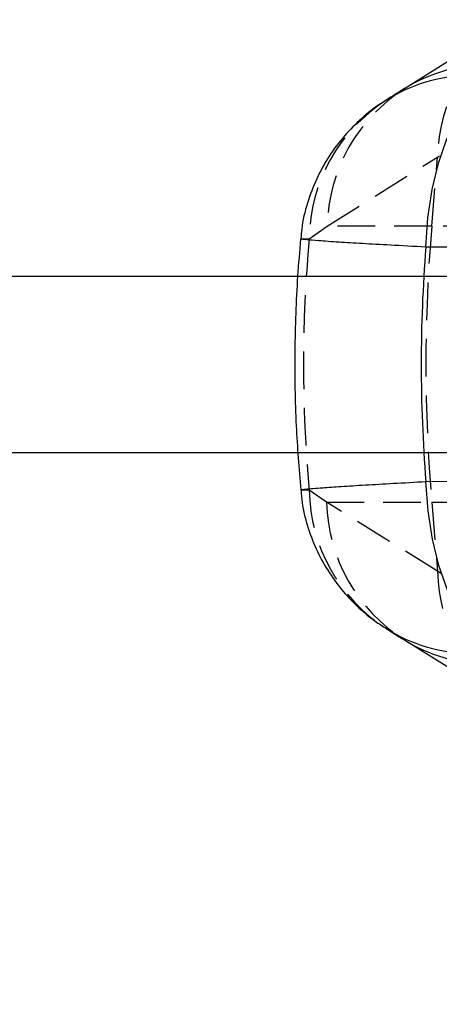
# Model space of a CAD drawing. Extents: x 35 to 509, y 18 to 386.
# Tile 3 of 21: x 179 to 198, y 46 to 90. Entities that reach past the tile are written whole.
import ezdxf

# ---------------------------------------------------------------- set-up
doc = ezdxf.new("R2010")
doc.units = 0
doc.header["$LTSCALE"] = 1.333333
doc.linetypes.add('HIDDEN', pattern=[1.905, 1.27, -0.635])
doc.layers.get('0').update_dxf_attribs({"linetype": 'CONTINUOUS'})
doc.styles.add('SLDTEXTSTYLE0', font='TXT', dxfattribs={"width": 0.75})
doc.dimstyles.new('SLDDIMSTYLE1', dxfattribs={"dimtxt": 4.666667, "dimasz": 4.402667, "dimexe": 0, "dimexo": 0.0625, "dimgap": 1.166667, "dimtad": 1, "dimdec": 0, "dimrnd": 1e-09, "dimzin": 12, "dimtxsty": 'SLDTEXTSTYLE0', "dimsah": 1, "dimcen": 0.09, "dimazin": 3, "dimtfac": 1, "dimtofl": 0, "dimtmove": 0, "dimatfit": 3, "dimtolj": 1, "dimtzin": 12})

# ---------------------------------------------------------------- blocks, each defined once
blk = doc.blocks.new('_D_4')
at = {"color": 179, "linetype": 'CONTINUOUS'}
for p, q in [((94.575, 69.298), (94.575, 17.826)), ((260.243, 48.267), (260.243, 17.826)), ((260.243, 19.159), (94.575, 19.159))]:
    blk.add_line(p, q, dxfattribs=at)
for points in [[(94.575, 19.159), (98.978, 18.482), (98.978, 19.836)], [(260.243, 19.159), (255.84, 19.836), (255.84, 18.482)]]:
    blk.add_solid(points, dxfattribs=at)
at = {"color": 179, "linetype": 'CONTINUOUS', "insert": (168, 25.175, -50.05), "char_height": 4.6667, "attachment_point": 1, "style": 'SLDTEXTSTYLE0'}
blk.add_mtext('166', dxfattribs=at)
blk = doc.blocks.new('_D_5')
at = {"color": 179, "linetype": 'CONTINUOUS'}
for p, q in [((94.575, 69.298), (94.575, 33.267)), ((212.243, 48.267), (212.243, 33.267)), ((212.243, 34.6), (94.575, 34.6))]:
    blk.add_line(p, q, dxfattribs=at)
for points in [[(94.575, 34.6), (98.978, 33.923), (98.978, 35.277)], [(212.243, 34.6), (207.84, 35.277), (207.84, 33.923)]]:
    blk.add_solid(points, dxfattribs=at)
at = {"color": 179, "linetype": 'CONTINUOUS', "insert": (144.743, 40.616, -50.05), "char_height": 4.6667, "attachment_point": 1, "style": 'SLDTEXTSTYLE0'}
blk.add_mtext('118', dxfattribs=at)

msp = doc.modelspace()

# ---------------------------------------------------------------- linework, layer by layer
at = {"color": 7, "linetype": 'HIDDEN'}
for p, q in [((192.810519, 80.830001), (197.778024, 83.930699)), ((197.516964, 80.830001), (197.778024, 83.930699)), ((197.778024, 83.930699), (197.865323, 83.992599)), ((192.002353, 80.262879), (192.810519, 80.830001)), ((197.516964, 80.830001), (192.810519, 80.830001)), ((199.733962, 80.830001), (197.516964, 80.830001)), ((211.98764, 78.568849), (113.034396, 78.568849)), ((215.877709, 78.570099), (191.495552, 78.570099)), ((212.031113, 70.631349), (113.034396, 70.631349)), ((215.877709, 70.630099), (191.516963, 70.630099)), ((192.7877, 68.409785), (192.004229, 68.956487)), ((197.777576, 65.314418), (192.7877, 68.409785)), ((192.7877, 68.409785), (197.516964, 68.409785)), ((197.516964, 68.409785), (197.777576, 65.314418)), ((197.516964, 68.409785), (199.733962, 68.409785)), ((197.930737, 65.205825), (197.777576, 65.314418))]:
    msp.add_line(p, q, dxfattribs=at)
at = {"color": 7, "linetype": 'CONTINUOUS'}
for p, q in [((191.495552, 78.570099), (120.663262, 78.570099)), ((191.516963, 70.630099), (120.663262, 70.630099)), ((196.288767, 62.219227), (201.282631, 59.121542))]:
    msp.add_line(p, q, dxfattribs=at)
at = {"color": 7, "linetype": 'CONTINUOUS', "flags": 128}
for points in [[(201.263306, 90.111464), (200.170628, 89.4295), (196.294597, 87.009892)], [(197.254102, 79.887287), (197.347974, 81.206143), (197.537929, 82.473115), (197.818828, 83.653948), (198.183078, 84.716718), (198.620832, 85.632694), (199.120254, 86.37711), (199.667842, 86.929842), (200.248793, 87.275945)], [(208.961707, 79.884157), (203.060674, 79.885729), (197.254102, 79.887287)], [(197.254847, 69.343195), (203.059558, 69.391468), (208.963762, 69.440425)], [(200.302135, 61.95265), (199.717473, 62.29665), (199.16495, 62.848052), (198.659547, 63.5919), (198.214973, 64.508023), (197.843281, 65.571578), (197.554554, 66.753721), (197.35662, 68.022395), (197.254847, 69.343195)]]:
    msp.add_lwpolyline(points, dxfattribs=at)
at = {"color": 7, "linetype": 'HIDDEN'}
for centre, radius, start, end in [((205.297147, 83.763761), 7.520975, 122.4235981, 178.7281442), ((200.329445, 80.663185), 7.520776, 122.4306631, 178.7290385), ((199.530023, 80.154076), 7.528456, 122.6042962, 179.1719222), ((271.285072, 74.619893), 74.029043, 175.18794774, 184.81205226), ((199.535004, 69.06932), 7.53162, 180.8583924, 237.4150319), ((200.309709, 68.578537), 7.523902, 181.2851861, 237.7090742), ((205.300293, 65.483596), 7.524619, 181.2883007, 237.7234864)]:
    msp.add_arc(centre, radius, start, end, dxfattribs=at)
at = {"color": 8, "linetype": 'CONTINUOUS'}
for centre, radius, start, end in [((200.158866, 80.801862), 7.31258, 91.6937443, 121.885275), ((199.357734, 80.293274), 7.318695, 91.7107306, 122.0552325), ((199.363001, 68.930609), 7.322448, 237.9645362, 268.6790153), ((200.13994, 68.44078), 7.31709, 238.2565916, 268.7030113)]:
    msp.add_arc(centre, radius, start, end, dxfattribs=at)
at = {"color": 7, "linetype": 'HIDDEN'}
msp.add_ellipse((273.960591, 74.619893), major_axis=(82.216478, 0), ratio=0.866651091, start_param=3.062313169, end_param=3.221159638, dxfattribs=at)
at = {"color": 7, "linetype": 'CONTINUOUS'}
msp.add_ellipse((273.960591, 74.619893), major_axis=(76.916951, 0), ratio=0.926362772, start_param=3.067599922, end_param=3.215716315, dxfattribs=at)
for points, knots in [([(196.294999, 87.01014), (196.175391, 86.935539), (195.902004, 86.765024), (195.631161, 86.594441), (195.478813, 86.498488)], [0, 0, 0, 0, 0.437504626, 1, 1, 1, 1]), ([(195.481595, 86.486832), (195.390625, 86.433753), (194.995133, 86.20299), (194.346593, 85.675441), (193.563115, 84.895587), (192.87889, 83.983908), (192.31244, 82.967084), (191.901877, 81.863531), (191.671332, 80.947119), (191.640848, 80.402242), (191.632497, 80.252974)], [0, 0, 0, 0, 0.042134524, 0.1831804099, 0.3287488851, 0.4783719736, 0.6309241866, 0.7854423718, 0.9412224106, 1, 1, 1, 1]), ([(191.61518, 80.254477), (191.567184, 79.694244), (191.423492, 78.016986), (191.331166, 75.211986), (191.374002, 72.00348), (191.541744, 69.925774), (191.619304, 68.965086)], [0, 0, 0, 0, 0.149249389, 0.446831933, 0.744226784, 1, 1, 1, 1]), ([(191.63717, 68.966232), (191.649488, 68.777107), (191.687441, 68.194385), (191.934624, 67.257016), (192.345687, 66.193686), (192.885809, 65.234962), (193.515884, 64.390277), (194.214805, 63.668999), (194.87159, 63.116632), (195.31077, 62.841343), (195.483028, 62.733367)], [0, 0, 0, 0, 0.07452687, 0.229627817, 0.378920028, 0.522854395, 0.66167719, 0.793232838, 0.918900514, 1, 1, 1, 1]), ([(195.496687, 62.712404), (195.680969, 62.597114), (195.944238, 62.432409), (196.211142, 62.26803), (196.291218, 62.218713)], [0, 0, 0, 0, 0.699979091, 1, 1, 1, 1])]:
    msp.add_open_spline(points, degree=3, knots=knots, dxfattribs=at)
at = {"color": 8, "linetype": 'CONTINUOUS'}
for points, knots in [([(197.254102, 79.887287), (196.707752, 79.915809), (195.671338, 79.969913), (194.372078, 80.042835), (193.265802, 80.109646), (192.408419, 80.168139), (191.859885, 80.214254), (191.605078, 80.242725), (191.638712, 80.249834), (191.648274, 80.251855)], [0, 0, 0, 0, 0.166048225, 0.314990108, 0.463930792, 0.632853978, 0.786009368, 0.939167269, 1, 1, 1, 1]), ([(191.642754, 68.966709), (191.633958, 68.967877), (191.589268, 68.973811), (191.85022, 69.005048), (192.462043, 69.057038), (193.419713, 69.122887), (194.494642, 69.189453), (195.773422, 69.263161), (196.756593, 69.316277), (197.254847, 69.343195)], [0, 0, 0, 0, 0.03956927, 0.201029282, 0.404250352, 0.550968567, 0.701695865, 0.848824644, 1, 1, 1, 1])]:
    msp.add_open_spline(points, degree=3, knots=knots, dxfattribs=at)
at = {"color": 7, "linetype": 'HIDDEN'}
for points, knots in [([(191.648274, 80.251855), (191.644126, 80.256046), (191.63316, 80.267125), (191.860815, 80.264506), (192.002353, 80.262879)], [0, 0, 0, 0, 0.3782800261, 1, 1, 1, 1]), ([(192.004229, 68.956487), (191.882039, 68.954811), (191.65224, 68.951659), (191.64578, 68.961909), (191.642754, 68.966709)], [0, 0, 0, 0, 0.531726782, 1, 1, 1, 1])]:
    msp.add_open_spline(points, degree=3, knots=knots, dxfattribs=at)

# ---------------------------------------------------------------- dimensions: what is measured, and where the dimension line sits
at = {"color": 179, "linetype": 'CONTINUOUS'}
for base, p1, picture, middle in [((94.57538, 19.158883), (260.242878, 49.600099), '_D_4', (175.068161, 19.158883)), ((94.57538, 34.600099), (212.242878, 49.600099), '_D_5', (151.811061, 34.600099))]:
    dim = msp.add_linear_dim(base=base, p1=p1, p2=(94.57538, 70.631349), angle=0, dimstyle='SLDDIMSTYLE1', dxfattribs=at)
    dim.commit()
    dim.dimension.update_dxf_attribs({"geometry": picture, "text_midpoint": middle, "dimtype": 160})

doc.saveas('drawing.dxf')
